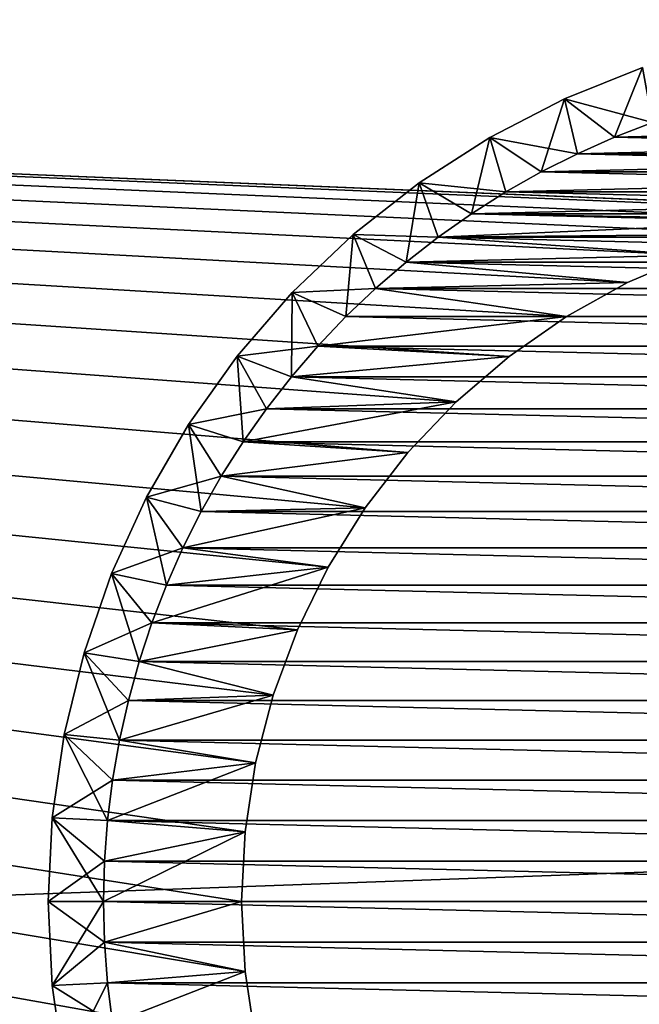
# Model space of a CAD drawing. Extents: x -320 to 320, y -695 to 695.
# Tile 119 of 169: x -182 to -170, y 454 to 472. Entities that reach past the tile are written whole.
import ezdxf

# ---------------------------------------------------------------- set-up
doc = ezdxf.new("R2010")
doc.units = 0
doc.header["$LTSCALE"] = 50.062222
for name, color, linetype in [('1', 7, 'CONTINUOUS'), ('101', 7, 'CONTINUOUS'), ('102', 7, 'CONTINUOUS'), ('107', 7, 'CONTINUOUS'), ('108', 7, 'CONTINUOUS'), ('111', 7, 'CONTINUOUS'), ('112', 7, 'CONTINUOUS'), ('121', 7, 'CONTINUOUS'), ('122', 7, 'CONTINUOUS'), ('123', 7, 'CONTINUOUS'), ('124', 7, 'CONTINUOUS'), ('2', 7, 'CONTINUOUS')]:
    doc.layers.add(name, color=color, linetype=linetype)

msp = doc.modelspace()

# ---------------------------------------------------------------- linework, layer by layer
at = {"layer": '1', "color": 7, "linetype": 'CONTINUOUS'}
for points in [[(-293.162, 453.208), (-290.631, 473.702), (-177.244, 453.484), (-293.162, 453.208)], [(-290.631, 473.702), (290.631, 473.702), (165.633, 468.484), (-290.631, 473.702)], [(164.367, 468.484), (-290.631, 473.702), (165.633, 468.484), (164.367, 468.484)], [(-290.631, 473.702), (164.367, 468.484), (-164.367, 468.484), (-290.631, 473.702)], [(-177.5, 456), (-290.631, 473.702), (-177.436, 457.265), (-177.5, 456)], [(-290.631, 473.702), (-177.5, 456), (-177.436, 454.735), (-290.631, 473.702)], [(-177.436, 457.265), (-290.631, 473.702), (-177.244, 458.516), (-177.436, 457.265)], [(-177.244, 458.516), (-290.631, 473.702), (-176.927, 459.742), (-177.244, 458.516)], [(-176.927, 459.742), (-290.631, 473.702), (-176.487, 460.929), (-176.927, 459.742)], [(-176.487, 460.929), (-290.631, 473.702), (-175.929, 462.066), (-176.487, 460.929)], [(-175.929, 462.066), (-290.631, 473.702), (-175.26, 463.141), (-175.929, 462.066)], [(-175.26, 463.141), (-290.631, 473.702), (-174.485, 464.142), (-175.26, 463.141)], [(-174.485, 464.142), (-290.631, 473.702), (-173.612, 465.06), (-174.485, 464.142)], [(-173.612, 465.06), (-290.631, 473.702), (-172.651, 465.885), (-173.612, 465.06)], [(-172.651, 465.885), (-290.631, 473.702), (-171.612, 466.608), (-172.651, 465.885)], [(-171.612, 466.608), (-290.631, 473.702), (-170.505, 467.223), (-171.612, 466.608)], [(-170.505, 467.223), (-290.631, 473.702), (-169.341, 467.722), (-170.505, 467.223)], [(-169.341, 467.722), (-290.631, 473.702), (-168.133, 468.101), (-169.341, 467.722)], [(-168.133, 468.101), (-290.631, 473.702), (-166.893, 468.356), (-168.133, 468.101)], [(-166.893, 468.356), (-290.631, 473.702), (-165.633, 468.484), (-166.893, 468.356)], [(-165.633, 468.484), (-290.631, 473.702), (-164.367, 468.484), (-165.633, 468.484)], [(-177.244, 453.484), (-290.631, 473.702), (-177.436, 454.735), (-177.244, 453.484)]]:
    msp.add_3dface(points, dxfattribs=at)
at = {"layer": '101', "color": 7, "linetype": 'CONTINUOUS'}
for points in [[(-170.505, 467.223), (-169.341, 467.722), (-170.505, 467.223, -9), (-170.505, 467.223)], [(-170.505, 467.223, -9), (-169.341, 467.722), (-169.341, 467.722, -9), (-170.505, 467.223, -9)], [(-171.612, 466.608), (-170.505, 467.223), (-171.612, 466.608, -9), (-171.612, 466.608)], [(-171.612, 466.608, -9), (-170.505, 467.223), (-170.505, 467.223, -9), (-171.612, 466.608, -9)], [(-172.651, 465.885), (-171.612, 466.608), (-172.651, 465.885, -9), (-172.651, 465.885)], [(-172.651, 465.885, -9), (-171.612, 466.608), (-171.612, 466.608, -9), (-172.651, 465.885, -9)], [(-173.612, 465.06), (-172.651, 465.885), (-173.612, 465.06, -9), (-173.612, 465.06)], [(-173.612, 465.06, -9), (-172.651, 465.885), (-172.651, 465.885, -9), (-173.612, 465.06, -9)], [(-174.485, 464.142), (-173.612, 465.06), (-174.485, 464.142, -9), (-174.485, 464.142)], [(-174.485, 464.142, -9), (-173.612, 465.06), (-173.612, 465.06, -9), (-174.485, 464.142, -9)], [(-175.26, 463.141), (-174.485, 464.142), (-175.26, 463.141, -9), (-175.26, 463.141)], [(-175.26, 463.141, -9), (-174.485, 464.142), (-174.485, 464.142, -9), (-175.26, 463.141, -9)], [(-175.929, 462.066), (-175.26, 463.141), (-175.929, 462.066, -9), (-175.929, 462.066)], [(-175.929, 462.066, -9), (-175.26, 463.141), (-175.26, 463.141, -9), (-175.929, 462.066, -9)], [(-176.487, 460.929), (-175.929, 462.066), (-176.487, 460.929, -9), (-176.487, 460.929)], [(-176.487, 460.929, -9), (-175.929, 462.066), (-175.929, 462.066, -9), (-176.487, 460.929, -9)], [(-176.927, 459.742), (-176.487, 460.929), (-176.927, 459.742, -9), (-176.927, 459.742)], [(-176.927, 459.742, -9), (-176.487, 460.929), (-176.487, 460.929, -9), (-176.927, 459.742, -9)], [(-177.244, 458.516), (-176.927, 459.742), (-177.244, 458.516, -9), (-177.244, 458.516)], [(-177.244, 458.516, -9), (-176.927, 459.742), (-176.927, 459.742, -9), (-177.244, 458.516, -9)], [(-177.436, 457.265), (-177.244, 458.516), (-177.436, 457.265, -9), (-177.436, 457.265)], [(-177.436, 457.265, -9), (-177.244, 458.516), (-177.244, 458.516, -9), (-177.436, 457.265, -9)], [(-177.5, 456), (-177.436, 457.265), (-177.5, 456, -9), (-177.5, 456)], [(-177.5, 456, -9), (-177.436, 457.265), (-177.436, 457.265, -9), (-177.5, 456, -9)]]:
    msp.add_3dface(points, dxfattribs=at)
at = {"layer": '102', "color": 7, "linetype": 'CONTINUOUS'}
for points in [[(-177.436, 454.735), (-177.5, 456), (-177.436, 454.735, -9), (-177.436, 454.735)], [(-177.5, 456), (-177.5, 456, -9), (-177.436, 454.735, -9), (-177.5, 456)], [(-177.244, 453.484), (-177.436, 454.735), (-177.244, 453.484, -9), (-177.244, 453.484)], [(-177.244, 453.484, -9), (-177.436, 454.735), (-177.436, 454.735, -9), (-177.244, 453.484, -9)]]:
    msp.add_3dface(points, dxfattribs=at)
at = {"layer": '107', "color": 7, "linetype": 'CONTINUOUS'}
for points in [[(-170.053, 470.123, -9), (-170.74, 469.858, -9), (-159.947, 470.123, -9), (-170.053, 470.123, -9)], [(-159.947, 470.123, -9), (-170.74, 469.858, -9), (-159.26, 469.858, -9), (-159.947, 470.123, -9)], [(-170.74, 469.858, -9), (-171.413, 469.56, -9), (-159.26, 469.858, -9), (-170.74, 469.858, -9)], [(-159.26, 469.858, -9), (-171.413, 469.56, -9), (-158.587, 469.56, -9), (-159.26, 469.858, -9)], [(-171.413, 469.56, -9), (-172.071, 469.229, -9), (-158.587, 469.56, -9), (-171.413, 469.56, -9)], [(-158.587, 469.56, -9), (-172.071, 469.229, -9), (-157.929, 469.229, -9), (-158.587, 469.56, -9)], [(-172.071, 469.229, -9), (-172.712, 468.866, -9), (-157.929, 469.229, -9), (-172.071, 469.229, -9)], [(-157.929, 469.229, -9), (-172.712, 468.866, -9), (-157.288, 468.866, -9), (-157.929, 469.229, -9)], [(-173.334, 468.472, -9), (-165.633, 468.484, -9), (-157.288, 468.866, -9), (-173.334, 468.472, -9)], [(-172.712, 468.866, -9), (-173.334, 468.472, -9), (-157.288, 468.866, -9), (-172.712, 468.866, -9)], [(-173.935, 468.048, -9), (-166.893, 468.356, -9), (-173.334, 468.472, -9), (-173.935, 468.048, -9)], [(-166.893, 468.356, -9), (-165.633, 468.484, -9), (-173.334, 468.472, -9), (-166.893, 468.356, -9)], [(-168.133, 468.101, -9), (-166.893, 468.356, -9), (-173.935, 468.048, -9), (-168.133, 468.101, -9)], [(-174.516, 467.595, -9), (-169.341, 467.722, -9), (-173.935, 468.048, -9), (-174.516, 467.595, -9)], [(-169.341, 467.722, -9), (-168.133, 468.101, -9), (-173.935, 468.048, -9), (-169.341, 467.722, -9)], [(-170.505, 467.223, -9), (-169.341, 467.722, -9), (-174.516, 467.595, -9), (-170.505, 467.223, -9)], [(-175.073, 467.114, -9), (-170.505, 467.223, -9), (-174.516, 467.595, -9), (-175.073, 467.114, -9)], [(-171.612, 466.608, -9), (-170.505, 467.223, -9), (-175.073, 467.114, -9), (-171.612, 466.608, -9)], [(-175.607, 466.607, -9), (-171.612, 466.608, -9), (-175.073, 467.114, -9), (-175.607, 466.607, -9)], [(-172.651, 465.885, -9), (-171.612, 466.608, -9), (-176.114, 466.073, -9), (-172.651, 465.885, -9)], [(-176.114, 466.073, -9), (-171.612, 466.608, -9), (-175.607, 466.607, -9), (-176.114, 466.073, -9)], [(-176.595, 465.516, -9), (-172.651, 465.885, -9), (-176.114, 466.073, -9), (-176.595, 465.516, -9)], [(-173.612, 465.06, -9), (-172.651, 465.885, -9), (-176.595, 465.516, -9), (-173.612, 465.06, -9)], [(-177.048, 464.935, -9), (-173.612, 465.06, -9), (-176.595, 465.516, -9), (-177.048, 464.935, -9)], [(-174.485, 464.142, -9), (-173.612, 465.06, -9), (-177.472, 464.334, -9), (-174.485, 464.142, -9)], [(-177.472, 464.334, -9), (-173.612, 465.06, -9), (-177.048, 464.935, -9), (-177.472, 464.334, -9)], [(-177.866, 463.712, -9), (-174.485, 464.142, -9), (-177.472, 464.334, -9), (-177.866, 463.712, -9)], [(-175.26, 463.141, -9), (-174.485, 464.142, -9), (-177.866, 463.712, -9), (-175.26, 463.141, -9)], [(-178.229, 463.071, -9), (-175.26, 463.141, -9), (-177.866, 463.712, -9), (-178.229, 463.071, -9)], [(-175.929, 462.066, -9), (-175.26, 463.141, -9), (-178.56, 462.413, -9), (-175.929, 462.066, -9)], [(-178.56, 462.413, -9), (-175.26, 463.141, -9), (-178.229, 463.071, -9), (-178.56, 462.413, -9)], [(-178.858, 461.74, -9), (-175.929, 462.066, -9), (-178.56, 462.413, -9), (-178.858, 461.74, -9)], [(-176.487, 460.929, -9), (-175.929, 462.066, -9), (-179.123, 461.053, -9), (-176.487, 460.929, -9)], [(-179.123, 461.053, -9), (-175.929, 462.066, -9), (-178.858, 461.74, -9), (-179.123, 461.053, -9)], [(-179.354, 460.354, -9), (-176.487, 460.929, -9), (-179.123, 461.053, -9), (-179.354, 460.354, -9)], [(-176.927, 459.742, -9), (-176.487, 460.929, -9), (-179.354, 460.354, -9), (-176.927, 459.742, -9)], [(-179.55, 459.645, -9), (-176.927, 459.742, -9), (-179.354, 460.354, -9), (-179.55, 459.645, -9)], [(-177.244, 458.516, -9), (-176.927, 459.742, -9), (-179.712, 458.926, -9), (-177.244, 458.516, -9)], [(-179.712, 458.926, -9), (-176.927, 459.742, -9), (-179.55, 459.645, -9), (-179.712, 458.926, -9)], [(-179.838, 458.201, -9), (-177.244, 458.516, -9), (-179.712, 458.926, -9), (-179.838, 458.201, -9)], [(-177.436, 457.265, -9), (-177.244, 458.516, -9), (-179.928, 457.47, -9), (-177.436, 457.265, -9)], [(-179.928, 457.47, -9), (-177.244, 458.516, -9), (-179.838, 458.201, -9), (-179.928, 457.47, -9)], [(-179.982, 456.736, -9), (-177.436, 457.265, -9), (-179.928, 457.47, -9), (-179.982, 456.736, -9)], [(-177.5, 456, -9), (-177.436, 457.265, -9), (-180, 456, -9), (-177.5, 456, -9)], [(-180, 456, -9), (-177.436, 457.265, -9), (-179.982, 456.736, -9), (-180, 456, -9)], [(-177.5, 456, -9), (-180, 456, -9), (-179.982, 455.264, -9), (-177.5, 456, -9)], [(-177.436, 454.735, -9), (-177.5, 456, -9), (-179.982, 455.264, -9), (-177.436, 454.735, -9)], [(-179.928, 454.53, -9), (-177.436, 454.735, -9), (-179.982, 455.264, -9), (-179.928, 454.53, -9)], [(-179.838, 453.799, -9), (-177.436, 454.735, -9), (-179.928, 454.53, -9), (-179.838, 453.799, -9)], [(-177.244, 453.484, -9), (-177.436, 454.735, -9), (-179.838, 453.799, -9), (-177.244, 453.484, -9)]]:
    msp.add_3dface(points, dxfattribs=at)
at = {"layer": '108', "color": 7, "linetype": 'CONTINUOUS'}
for points in [[(-170.053, 470.123, -59), (-159.26, 469.858, -59), (-170.74, 469.858, -59), (-170.053, 470.123, -59)], [(-170.74, 469.858, -59), (-158.587, 469.56, -59), (-171.413, 469.56, -59), (-170.74, 469.858, -59)], [(-159.26, 469.858, -59), (-158.587, 469.56, -59), (-170.74, 469.858, -59), (-159.26, 469.858, -59)], [(-171.413, 469.56, -59), (-157.929, 469.229, -59), (-172.071, 469.229, -59), (-171.413, 469.56, -59)], [(-158.587, 469.56, -59), (-157.929, 469.229, -59), (-171.413, 469.56, -59), (-158.587, 469.56, -59)], [(-172.071, 469.229, -59), (-157.288, 468.866, -59), (-172.712, 468.866, -59), (-172.071, 469.229, -59)], [(-157.929, 469.229, -59), (-157.288, 468.866, -59), (-172.071, 469.229, -59), (-157.929, 469.229, -59)], [(-172.712, 468.866, -59), (-156.666, 468.472, -59), (-173.334, 468.472, -59), (-172.712, 468.866, -59)], [(-157.288, 468.866, -59), (-156.666, 468.472, -59), (-172.712, 468.866, -59), (-157.288, 468.866, -59)], [(-173.334, 468.472, -59), (-156.065, 468.048, -59), (-173.935, 468.048, -59), (-173.334, 468.472, -59)], [(-156.666, 468.472, -59), (-156.065, 468.048, -59), (-173.334, 468.472, -59), (-156.666, 468.472, -59)], [(-173.935, 468.048, -59), (-155.484, 467.595, -59), (-174.516, 467.595, -59), (-173.935, 468.048, -59)], [(-156.065, 468.048, -59), (-155.484, 467.595, -59), (-173.935, 468.048, -59), (-156.065, 468.048, -59)], [(-174.516, 467.595, -59), (-154.927, 467.114, -59), (-175.073, 467.114, -59), (-174.516, 467.595, -59)], [(-155.484, 467.595, -59), (-154.927, 467.114, -59), (-174.516, 467.595, -59), (-155.484, 467.595, -59)], [(-175.073, 467.114, -59), (-154.393, 466.607, -59), (-175.607, 466.607, -59), (-175.073, 467.114, -59)], [(-154.927, 467.114, -59), (-154.393, 466.607, -59), (-175.073, 467.114, -59), (-154.927, 467.114, -59)], [(-175.607, 466.607, -59), (-153.886, 466.073, -59), (-176.114, 466.073, -59), (-175.607, 466.607, -59)], [(-154.393, 466.607, -59), (-153.886, 466.073, -59), (-175.607, 466.607, -59), (-154.393, 466.607, -59)], [(-176.114, 466.073, -59), (-153.405, 465.516, -59), (-176.595, 465.516, -59), (-176.114, 466.073, -59)], [(-153.886, 466.073, -59), (-153.405, 465.516, -59), (-176.114, 466.073, -59), (-153.886, 466.073, -59)], [(-176.595, 465.516, -59), (-152.952, 464.935, -59), (-177.048, 464.935, -59), (-176.595, 465.516, -59)], [(-153.405, 465.516, -59), (-152.952, 464.935, -59), (-176.595, 465.516, -59), (-153.405, 465.516, -59)], [(-177.048, 464.935, -59), (-152.528, 464.334, -59), (-177.472, 464.334, -59), (-177.048, 464.935, -59)], [(-152.952, 464.935, -59), (-152.528, 464.334, -59), (-177.048, 464.935, -59), (-152.952, 464.935, -59)], [(-177.472, 464.334, -59), (-152.134, 463.712, -59), (-177.866, 463.712, -59), (-177.472, 464.334, -59)], [(-152.528, 464.334, -59), (-152.134, 463.712, -59), (-177.472, 464.334, -59), (-152.528, 464.334, -59)], [(-177.866, 463.712, -59), (-151.771, 463.071, -59), (-178.229, 463.071, -59), (-177.866, 463.712, -59)], [(-152.134, 463.712, -59), (-151.771, 463.071, -59), (-177.866, 463.712, -59), (-152.134, 463.712, -59)], [(-178.229, 463.071, -59), (-151.44, 462.413, -59), (-178.56, 462.413, -59), (-178.229, 463.071, -59)], [(-151.771, 463.071, -59), (-151.44, 462.413, -59), (-178.229, 463.071, -59), (-151.771, 463.071, -59)], [(-178.56, 462.413, -59), (-151.142, 461.74, -59), (-178.858, 461.74, -59), (-178.56, 462.413, -59)], [(-151.44, 462.413, -59), (-151.142, 461.74, -59), (-178.56, 462.413, -59), (-151.44, 462.413, -59)], [(-178.858, 461.74, -59), (-150.877, 461.053, -59), (-179.123, 461.053, -59), (-178.858, 461.74, -59)], [(-151.142, 461.74, -59), (-150.877, 461.053, -59), (-178.858, 461.74, -59), (-151.142, 461.74, -59)], [(-179.123, 461.053, -59), (-150.646, 460.354, -59), (-179.354, 460.354, -59), (-179.123, 461.053, -59)], [(-150.877, 461.053, -59), (-150.646, 460.354, -59), (-179.123, 461.053, -59), (-150.877, 461.053, -59)], [(-179.354, 460.354, -59), (-150.45, 459.645, -59), (-179.55, 459.645, -59), (-179.354, 460.354, -59)], [(-150.646, 460.354, -59), (-150.45, 459.645, -59), (-179.354, 460.354, -59), (-150.646, 460.354, -59)], [(-179.55, 459.645, -59), (-150.288, 458.926, -59), (-179.712, 458.926, -59), (-179.55, 459.645, -59)], [(-150.45, 459.645, -59), (-150.288, 458.926, -59), (-179.55, 459.645, -59), (-150.45, 459.645, -59)], [(-179.712, 458.926, -59), (-150.162, 458.201, -59), (-179.838, 458.201, -59), (-179.712, 458.926, -59)], [(-150.288, 458.926, -59), (-150.162, 458.201, -59), (-179.712, 458.926, -59), (-150.288, 458.926, -59)], [(-179.838, 458.201, -59), (-150.072, 457.47, -59), (-179.928, 457.47, -59), (-179.838, 458.201, -59)], [(-150.162, 458.201, -59), (-150.072, 457.47, -59), (-179.838, 458.201, -59), (-150.162, 458.201, -59)], [(-179.928, 457.47, -59), (-150.018, 456.736, -59), (-179.982, 456.736, -59), (-179.928, 457.47, -59)], [(-150.072, 457.47, -59), (-150.018, 456.736, -59), (-179.928, 457.47, -59), (-150.072, 457.47, -59)], [(-179.982, 456.736, -59), (-150, 456, -59), (-180, 456, -59), (-179.982, 456.736, -59)], [(-150.018, 456.736, -59), (-150, 456, -59), (-179.982, 456.736, -59), (-150.018, 456.736, -59)], [(-180, 456, -59), (-150, 456, -59), (-150.018, 455.264, -59), (-180, 456, -59)], [(-179.982, 455.264, -59), (-180, 456, -59), (-150.018, 455.264, -59), (-179.982, 455.264, -59)], [(-179.928, 454.53, -59), (-179.982, 455.264, -59), (-150.072, 454.53, -59), (-179.928, 454.53, -59)], [(-150.072, 454.53, -59), (-179.982, 455.264, -59), (-150.018, 455.264, -59), (-150.072, 454.53, -59)], [(-179.838, 453.799, -59), (-179.928, 454.53, -59), (-150.162, 453.799, -59), (-179.838, 453.799, -59)], [(-150.162, 453.799, -59), (-179.928, 454.53, -59), (-150.072, 454.53, -59), (-150.162, 453.799, -59)]]:
    msp.add_3dface(points, dxfattribs=at)
at = {"layer": '111', "color": 7, "linetype": 'CONTINUOUS'}
for points in [[(-171.647, 470.554, -10), (-170.233, 471.12, -10), (-171.647, 470.554, -58), (-171.647, 470.554, -10)], [(-171.647, 470.554, -58), (-170.233, 471.12, -10), (-170.233, 471.12, -58), (-171.647, 470.554, -58)], [(-173, 469.856, -10), (-171.647, 470.554, -10), (-173, 469.856, -58), (-173, 469.856, -10)], [(-173, 469.856, -58), (-171.647, 470.554, -10), (-171.647, 470.554, -58), (-173, 469.856, -58)], [(-174.281, 469.033, -10), (-173, 469.856, -10), (-174.281, 469.033, -58), (-174.281, 469.033, -10)], [(-174.281, 469.033, -58), (-173, 469.856, -10), (-173, 469.856, -58), (-174.281, 469.033, -58)], [(-175.478, 468.092, -10), (-174.281, 469.033, -10), (-175.478, 468.092, -58), (-175.478, 468.092, -10)], [(-175.478, 468.092, -58), (-174.281, 469.033, -10), (-174.281, 469.033, -58), (-175.478, 468.092, -58)], [(-176.58, 467.041, -10), (-175.478, 468.092, -10), (-176.58, 467.041, -58), (-176.58, 467.041, -10)], [(-176.58, 467.041, -58), (-175.478, 468.092, -10), (-175.478, 468.092, -58), (-176.58, 467.041, -58)], [(-177.577, 465.891, -10), (-176.58, 467.041, -10), (-177.577, 465.891, -58), (-177.577, 465.891, -10)], [(-177.577, 465.891, -58), (-176.58, 467.041, -10), (-176.58, 467.041, -58), (-177.577, 465.891, -58)], [(-178.46, 464.65, -10), (-177.577, 465.891, -10), (-178.46, 464.65, -58), (-178.46, 464.65, -10)], [(-178.46, 464.65, -58), (-177.577, 465.891, -10), (-177.577, 465.891, -58), (-178.46, 464.65, -58)], [(-179.221, 463.332, -10), (-178.46, 464.65, -10), (-179.221, 463.332, -58), (-179.221, 463.332, -10)], [(-179.221, 463.332, -58), (-178.46, 464.65, -10), (-178.46, 464.65, -58), (-179.221, 463.332, -58)], [(-179.854, 461.947, -10), (-179.221, 463.332, -10), (-179.854, 461.947, -58), (-179.854, 461.947, -10)], [(-179.854, 461.947, -58), (-179.221, 463.332, -10), (-179.221, 463.332, -58), (-179.854, 461.947, -58)], [(-180.352, 460.508, -10), (-179.854, 461.947, -10), (-180.352, 460.508, -58), (-180.352, 460.508, -10)], [(-180.352, 460.508, -58), (-179.854, 461.947, -10), (-179.854, 461.947, -58), (-180.352, 460.508, -58)], [(-180.711, 459.028, -10), (-180.352, 460.508, -10), (-180.711, 459.028, -58), (-180.711, 459.028, -10)], [(-180.711, 459.028, -58), (-180.352, 460.508, -10), (-180.352, 460.508, -58), (-180.711, 459.028, -58)], [(-180.928, 457.521, -10), (-180.711, 459.028, -10), (-180.928, 457.521, -58), (-180.928, 457.521, -10)], [(-180.928, 457.521, -58), (-180.711, 459.028, -10), (-180.711, 459.028, -58), (-180.928, 457.521, -58)], [(-181, 456, -10), (-180.928, 457.521, -10), (-181, 456, -58), (-181, 456, -10)], [(-181, 456, -58), (-180.928, 457.521, -10), (-180.928, 457.521, -58), (-181, 456, -58)]]:
    msp.add_3dface(points, dxfattribs=at)
at = {"layer": '112', "color": 7, "linetype": 'CONTINUOUS'}
for points in [[(-181, 456, -10), (-181, 456, -58), (-180.928, 454.479, -58), (-181, 456, -10)], [(-180.928, 454.479, -10), (-181, 456, -10), (-180.928, 454.479, -58), (-180.928, 454.479, -10)], [(-180.711, 452.972, -10), (-180.928, 454.479, -10), (-180.711, 452.972, -58), (-180.711, 452.972, -10)], [(-180.711, 452.972, -58), (-180.928, 454.479, -10), (-180.928, 454.479, -58), (-180.711, 452.972, -58)]]:
    msp.add_3dface(points, dxfattribs=at)
at = {"layer": '121', "color": 7, "linetype": 'CONTINUOUS'}
for points in [[(-170.053, 470.123, -9), (-170.233, 471.12, -10), (-171.647, 470.554, -10), (-170.053, 470.123, -9)], [(-171.413, 469.56, -9), (-171.647, 470.554, -10), (-173, 469.856, -10), (-171.413, 469.56, -9)], [(-171.413, 469.56, -9), (-170.74, 469.858, -9), (-171.647, 470.554, -10), (-171.413, 469.56, -9)], [(-170.74, 469.858, -9), (-170.053, 470.123, -9), (-171.647, 470.554, -10), (-170.74, 469.858, -9)], [(-172.712, 468.866, -9), (-173, 469.856, -10), (-174.281, 469.033, -10), (-172.712, 468.866, -9)], [(-172.712, 468.866, -9), (-172.071, 469.229, -9), (-173, 469.856, -10), (-172.712, 468.866, -9)], [(-172.071, 469.229, -9), (-171.413, 469.56, -9), (-173, 469.856, -10), (-172.071, 469.229, -9)], [(-173.935, 468.048, -9), (-174.281, 469.033, -10), (-175.478, 468.092, -10), (-173.935, 468.048, -9)], [(-173.935, 468.048, -9), (-173.334, 468.472, -9), (-174.281, 469.033, -10), (-173.935, 468.048, -9)], [(-173.334, 468.472, -9), (-172.712, 468.866, -9), (-174.281, 469.033, -10), (-173.334, 468.472, -9)], [(-175.073, 467.114, -9), (-175.478, 468.092, -10), (-176.58, 467.041, -10), (-175.073, 467.114, -9)], [(-175.073, 467.114, -9), (-174.516, 467.595, -9), (-175.478, 468.092, -10), (-175.073, 467.114, -9)], [(-174.516, 467.595, -9), (-173.935, 468.048, -9), (-175.478, 468.092, -10), (-174.516, 467.595, -9)], [(-176.114, 466.073, -9), (-176.58, 467.041, -10), (-177.577, 465.891, -10), (-176.114, 466.073, -9)], [(-175.607, 466.607, -9), (-175.073, 467.114, -9), (-176.58, 467.041, -10), (-175.607, 466.607, -9)], [(-176.114, 466.073, -9), (-175.607, 466.607, -9), (-176.58, 467.041, -10), (-176.114, 466.073, -9)], [(-176.595, 465.516, -9), (-176.114, 466.073, -9), (-177.577, 465.891, -10), (-176.595, 465.516, -9)], [(-177.048, 464.935, -9), (-177.577, 465.891, -10), (-178.46, 464.65, -10), (-177.048, 464.935, -9)], [(-177.048, 464.935, -9), (-176.595, 465.516, -9), (-177.577, 465.891, -10), (-177.048, 464.935, -9)], [(-177.472, 464.334, -9), (-177.048, 464.935, -9), (-178.46, 464.65, -10), (-177.472, 464.334, -9)], [(-177.866, 463.712, -9), (-178.46, 464.65, -10), (-179.221, 463.332, -10), (-177.866, 463.712, -9)], [(-177.866, 463.712, -9), (-177.472, 464.334, -9), (-178.46, 464.65, -10), (-177.866, 463.712, -9)], [(-178.229, 463.071, -9), (-177.866, 463.712, -9), (-179.221, 463.332, -10), (-178.229, 463.071, -9)], [(-178.56, 462.413, -9), (-179.221, 463.332, -10), (-179.854, 461.947, -10), (-178.56, 462.413, -9)], [(-178.56, 462.413, -9), (-178.229, 463.071, -9), (-179.221, 463.332, -10), (-178.56, 462.413, -9)], [(-178.858, 461.74, -9), (-178.56, 462.413, -9), (-179.854, 461.947, -10), (-178.858, 461.74, -9)], [(-179.123, 461.053, -9), (-179.854, 461.947, -10), (-180.352, 460.508, -10), (-179.123, 461.053, -9)], [(-179.123, 461.053, -9), (-178.858, 461.74, -9), (-179.854, 461.947, -10), (-179.123, 461.053, -9)], [(-179.354, 460.354, -9), (-179.123, 461.053, -9), (-180.352, 460.508, -10), (-179.354, 460.354, -9)], [(-179.55, 459.645, -9), (-180.352, 460.508, -10), (-180.711, 459.028, -10), (-179.55, 459.645, -9)], [(-179.55, 459.645, -9), (-179.354, 460.354, -9), (-180.352, 460.508, -10), (-179.55, 459.645, -9)], [(-179.712, 458.926, -9), (-179.55, 459.645, -9), (-180.711, 459.028, -10), (-179.712, 458.926, -9)], [(-179.838, 458.201, -9), (-180.711, 459.028, -10), (-180.928, 457.521, -10), (-179.838, 458.201, -9)], [(-179.838, 458.201, -9), (-179.712, 458.926, -9), (-180.711, 459.028, -10), (-179.838, 458.201, -9)], [(-179.928, 457.47, -9), (-179.838, 458.201, -9), (-180.928, 457.521, -10), (-179.928, 457.47, -9)], [(-179.982, 456.736, -9), (-180.928, 457.521, -10), (-181, 456, -10), (-179.982, 456.736, -9)], [(-179.982, 456.736, -9), (-179.928, 457.47, -9), (-180.928, 457.521, -10), (-179.982, 456.736, -9)], [(-180, 456, -9), (-179.982, 456.736, -9), (-181, 456, -10), (-180, 456, -9)]]:
    msp.add_3dface(points, dxfattribs=at)
at = {"layer": '122', "color": 7, "linetype": 'CONTINUOUS'}
for points in [[(-180, 456, -9), (-181, 456, -10), (-180.928, 454.479, -10), (-180, 456, -9)], [(-179.982, 455.264, -9), (-180, 456, -9), (-180.928, 454.479, -10), (-179.982, 455.264, -9)], [(-179.928, 454.53, -9), (-179.982, 455.264, -9), (-180.928, 454.479, -10), (-179.928, 454.53, -9)], [(-179.928, 454.53, -9), (-180.928, 454.479, -10), (-180.711, 452.972, -10), (-179.928, 454.53, -9)], [(-179.838, 453.799, -9), (-179.928, 454.53, -9), (-180.711, 452.972, -10), (-179.838, 453.799, -9)]]:
    msp.add_3dface(points, dxfattribs=at)
at = {"layer": '123', "color": 7, "linetype": 'CONTINUOUS'}
for points in [[(-170.74, 469.858, -59), (-171.647, 470.554, -58), (-170.233, 471.12, -58), (-170.74, 469.858, -59)], [(-170.053, 470.123, -59), (-170.74, 469.858, -59), (-170.233, 471.12, -58), (-170.053, 470.123, -59)], [(-172.071, 469.229, -59), (-173, 469.856, -58), (-171.647, 470.554, -58), (-172.071, 469.229, -59)], [(-171.413, 469.56, -59), (-172.071, 469.229, -59), (-171.647, 470.554, -58), (-171.413, 469.56, -59)], [(-170.74, 469.858, -59), (-171.413, 469.56, -59), (-171.647, 470.554, -58), (-170.74, 469.858, -59)], [(-173.334, 468.472, -59), (-174.281, 469.033, -58), (-173, 469.856, -58), (-173.334, 468.472, -59)], [(-172.712, 468.866, -59), (-173.334, 468.472, -59), (-173, 469.856, -58), (-172.712, 468.866, -59)], [(-172.071, 469.229, -59), (-172.712, 468.866, -59), (-173, 469.856, -58), (-172.071, 469.229, -59)], [(-174.516, 467.595, -59), (-175.478, 468.092, -58), (-174.281, 469.033, -58), (-174.516, 467.595, -59)], [(-173.935, 468.048, -59), (-174.516, 467.595, -59), (-174.281, 469.033, -58), (-173.935, 468.048, -59)], [(-173.334, 468.472, -59), (-173.935, 468.048, -59), (-174.281, 469.033, -58), (-173.334, 468.472, -59)], [(-175.607, 466.607, -59), (-176.58, 467.041, -58), (-175.478, 468.092, -58), (-175.607, 466.607, -59)], [(-175.073, 467.114, -59), (-175.607, 466.607, -59), (-175.478, 468.092, -58), (-175.073, 467.114, -59)], [(-174.516, 467.595, -59), (-175.073, 467.114, -59), (-175.478, 468.092, -58), (-174.516, 467.595, -59)], [(-176.595, 465.516, -59), (-177.577, 465.891, -58), (-176.58, 467.041, -58), (-176.595, 465.516, -59)], [(-176.114, 466.073, -59), (-176.595, 465.516, -59), (-176.58, 467.041, -58), (-176.114, 466.073, -59)], [(-175.607, 466.607, -59), (-176.114, 466.073, -59), (-176.58, 467.041, -58), (-175.607, 466.607, -59)], [(-177.472, 464.334, -59), (-178.46, 464.65, -58), (-177.577, 465.891, -58), (-177.472, 464.334, -59)], [(-176.595, 465.516, -59), (-177.048, 464.935, -59), (-177.577, 465.891, -58), (-176.595, 465.516, -59)], [(-177.048, 464.935, -59), (-177.472, 464.334, -59), (-177.577, 465.891, -58), (-177.048, 464.935, -59)], [(-178.229, 463.071, -59), (-179.221, 463.332, -58), (-178.46, 464.65, -58), (-178.229, 463.071, -59)], [(-177.472, 464.334, -59), (-177.866, 463.712, -59), (-178.46, 464.65, -58), (-177.472, 464.334, -59)], [(-177.866, 463.712, -59), (-178.229, 463.071, -59), (-178.46, 464.65, -58), (-177.866, 463.712, -59)], [(-178.858, 461.74, -59), (-179.854, 461.947, -58), (-179.221, 463.332, -58), (-178.858, 461.74, -59)], [(-178.229, 463.071, -59), (-178.56, 462.413, -59), (-179.221, 463.332, -58), (-178.229, 463.071, -59)], [(-178.56, 462.413, -59), (-178.858, 461.74, -59), (-179.221, 463.332, -58), (-178.56, 462.413, -59)], [(-179.354, 460.354, -59), (-180.352, 460.508, -58), (-179.854, 461.947, -58), (-179.354, 460.354, -59)], [(-178.858, 461.74, -59), (-179.123, 461.053, -59), (-179.854, 461.947, -58), (-178.858, 461.74, -59)], [(-179.123, 461.053, -59), (-179.354, 460.354, -59), (-179.854, 461.947, -58), (-179.123, 461.053, -59)], [(-179.712, 458.926, -59), (-180.711, 459.028, -58), (-180.352, 460.508, -58), (-179.712, 458.926, -59)], [(-179.354, 460.354, -59), (-179.55, 459.645, -59), (-180.352, 460.508, -58), (-179.354, 460.354, -59)], [(-179.55, 459.645, -59), (-179.712, 458.926, -59), (-180.352, 460.508, -58), (-179.55, 459.645, -59)], [(-179.928, 457.47, -59), (-180.928, 457.521, -58), (-180.711, 459.028, -58), (-179.928, 457.47, -59)], [(-179.712, 458.926, -59), (-179.838, 458.201, -59), (-180.711, 459.028, -58), (-179.712, 458.926, -59)], [(-179.838, 458.201, -59), (-179.928, 457.47, -59), (-180.711, 459.028, -58), (-179.838, 458.201, -59)], [(-180, 456, -59), (-181, 456, -58), (-180.928, 457.521, -58), (-180, 456, -59)], [(-179.928, 457.47, -59), (-179.982, 456.736, -59), (-180.928, 457.521, -58), (-179.928, 457.47, -59)], [(-179.982, 456.736, -59), (-180, 456, -59), (-180.928, 457.521, -58), (-179.982, 456.736, -59)]]:
    msp.add_3dface(points, dxfattribs=at)
at = {"layer": '124', "color": 7, "linetype": 'CONTINUOUS'}
for points in [[(-180, 456, -59), (-179.982, 455.264, -59), (-181, 456, -58), (-180, 456, -59)], [(-181, 456, -58), (-179.982, 455.264, -59), (-180.928, 454.479, -58), (-181, 456, -58)], [(-179.982, 455.264, -59), (-179.928, 454.53, -59), (-180.928, 454.479, -58), (-179.982, 455.264, -59)], [(-179.928, 454.53, -59), (-179.838, 453.799, -59), (-180.928, 454.479, -58), (-179.928, 454.53, -59)], [(-179.838, 453.799, -59), (-180.711, 452.972, -58), (-180.928, 454.479, -58), (-179.838, 453.799, -59)]]:
    msp.add_3dface(points, dxfattribs=at)
at = {"layer": '2', "color": 7, "linetype": 'CONTINUOUS'}
for points in [[(286.215, 452.369, 11), (283.689, 472.826, 11), (-286.215, 452.369, 11), (286.215, 452.369, 11)], [(-286.215, 452.369, 11), (283.689, 472.826, 11), (-283.689, 472.826, 11), (-286.215, 452.369, 11)]]:
    msp.add_3dface(points, dxfattribs=at)

doc.saveas('drawing.dxf')
